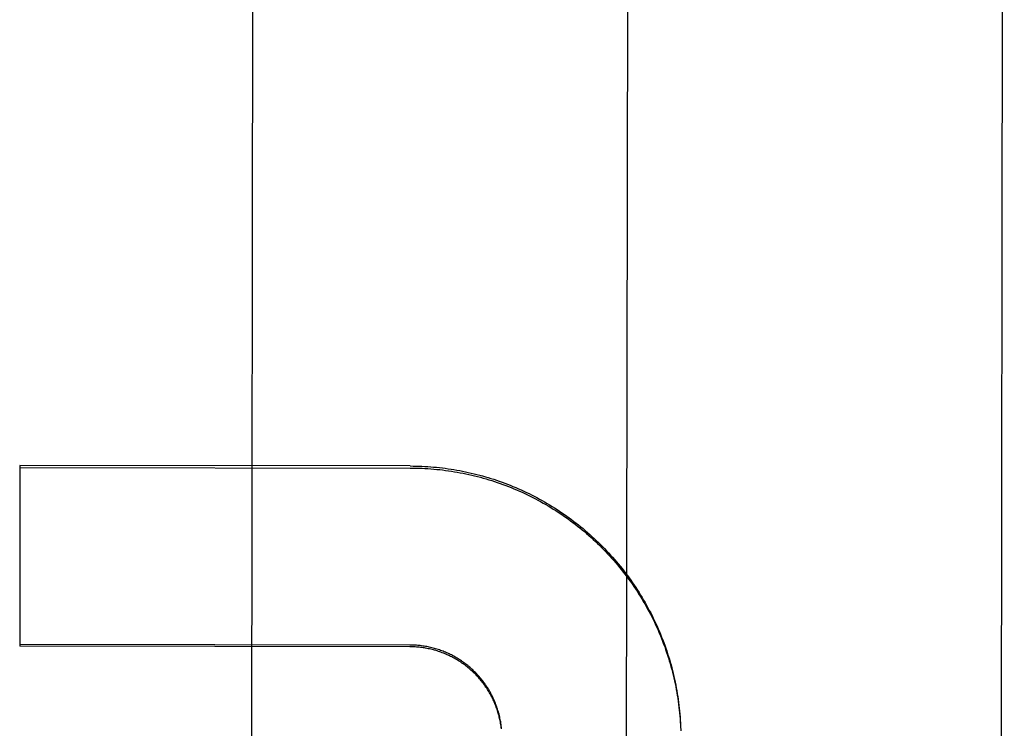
# Model space of a CAD drawing. Header units: inches. Extents: x 0 to 225, y 0 to 145.
# Tile 70 of 104: x 76.872 to 77.2, y 104.258 to 104.494. Entities that reach past the tile are written whole.
import ezdxf

# ---------------------------------------------------------------- set-up
doc = ezdxf.new("R2010")
doc.units = ezdxf.units.IN
doc.header["$LTSCALE"] = 12.3497320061
doc.header["$MEASUREMENT"] = 0
doc.linetypes.add('HIDDEN', pattern=[0.2, 0.1, -0.1])
doc.layers.add('DEFAULT_2', color=8, linetype='HIDDEN')

msp = doc.modelspace()

# ---------------------------------------------------------------- linework, layer by layer
at = {"layer": 'DEFAULT_2', "color": 8, "linetype": 'HIDDEN'}
for p, q in [((77.2000720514, 104.9270091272), (77.1970713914, 103.0317425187)), ((76.9497681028, 104.7352280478), (76.9488939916, 104.1831249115)), ((77.0747679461, 104.7350301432), (77.07389383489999, 104.1829270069)), ((76.8718403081, 104.3453765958), (76.8717449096, 104.2851213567)), ((76.87183925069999, 104.3447087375), (77.0019639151, 104.3445027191)), ((77.0019649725, 104.3451705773), (76.8718403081, 104.3453765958)), ((77.001869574, 104.2849153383), (76.8717449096, 104.2851213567)), ((77.0018705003, 104.2855003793), (76.8717458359, 104.2857063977)), ((77.0921337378, 104.2585619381), (77.0921713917, 104.2569602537))]:
    msp.add_line(p, q, dxfattribs=at)
for points in [[(77.0019639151, 104.3445027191), (77.0029499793, 104.3444963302), (77.00393579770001, 104.3444791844), (77.0049214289, 104.3444512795), (77.0059066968, 104.3444126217), (77.006891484, 104.3443632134), (77.0078756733, 104.3443030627), (77.0088591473, 104.3442321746), (77.0098417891, 104.3441505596), (77.01082348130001, 104.3440582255), (77.0118041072, 104.3439551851), (77.01278354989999, 104.3438414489), (77.0137616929, 104.3437170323), (77.0147384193, 104.3435819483), (77.01571361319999, 104.3434362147), (77.0166871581, 104.3432798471), (77.0176589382, 104.343112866), (77.0186288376, 104.3429352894), (77.0195967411, 104.3427471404), (77.0205625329, 104.3425484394), (77.0215260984, 104.342339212), (77.0224873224, 104.3421194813), (77.0234460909, 104.3418892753), (77.0244022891, 104.3416486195), (77.0253558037, 104.3413975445), (77.0263065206, 104.3411360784), (77.0272543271, 104.3408642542), (77.0281991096, 104.3405821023), (77.0291407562, 104.3402896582), (77.0300791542, 104.339986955), (77.0310141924, 104.3396740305), (77.0319457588, 104.3393509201), (77.032873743, 104.3390176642), (77.0337980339, 104.3386743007), (77.03471852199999, 104.3383208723), (77.0356350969, 104.3379574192), (77.0365476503, 104.3375839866), (77.03745607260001, 104.3372006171), (77.0383602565, 104.3368073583), (77.0392600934, 104.3364042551), (77.0401554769, 104.3359913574), (77.0410462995, 104.3355687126), (77.0419324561, 104.3351363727), (77.0428138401, 104.3346943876), (77.0436903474, 104.3342428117), (77.0445618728, 104.3337816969), (77.0454283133, 104.3333111), (77.04628956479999, 104.3328310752), (77.0471455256, 104.3323416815), (77.0479960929, 104.3318429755), (77.04884116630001, 104.3313350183), (77.04968064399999, 104.3308178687), (77.0505144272, 104.3302915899), (77.0513424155, 104.329756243), (77.0521645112, 104.3292118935), (77.0529806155, 104.3286586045), (77.0537906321, 104.3280964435), (77.05459446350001, 104.327525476), (77.0553920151, 104.3269457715), (77.05618319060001, 104.3263573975), (77.0569678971, 104.3257604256), (77.0577460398, 104.3251549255), (77.0585175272, 104.3245409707), (77.0592822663, 104.323918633), (77.0600401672, 104.3232879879), (77.0607911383, 104.322649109), (77.06153509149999, 104.322002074), (77.06227193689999, 104.3213469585), (77.0630015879, 104.3206838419), (77.0637239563, 104.3200128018), (77.0644389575, 104.3193339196), (77.0651465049, 104.3186472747), (77.0658465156, 104.3179529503), (77.0665389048, 104.3172510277), (77.06722359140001, 104.316541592), (77.0679004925, 104.3158247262), (77.0685695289, 104.3151005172), (77.0692306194, 104.3143690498), (77.0698836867, 104.3136304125), (77.0705286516, 104.312884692), (77.07116543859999, 104.3121319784), (77.0717939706, 104.3113723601), (77.0724141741, 104.3106059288), (77.0730259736, 104.3098327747), (77.0736292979, 104.3090529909), (77.07422407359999, 104.3082666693), (77.0748102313, 104.3074739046), (77.0753876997, 104.3066747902), (77.0759564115, 104.3058694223), (77.07651629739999, 104.3050578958), (77.0770672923, 104.3042403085), (77.0776093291, 104.3034167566), (77.0781423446, 104.3025873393), (77.0786662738, 104.3017521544), (77.07918105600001, 104.3009113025), (77.0796866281, 104.3000648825), (77.08018293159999, 104.2992129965), (77.08066990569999, 104.2983557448), (77.0811474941, 104.2974932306), (77.08161563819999, 104.2966255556), (77.0820742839, 104.2957528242), (77.08252337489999, 104.2948751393), (77.0829628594, 104.2939926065), (77.0833926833, 104.29310533), (77.0838127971, 104.2922134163), (77.0842231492, 104.2913169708), (77.0846236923, 104.2904161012), (77.08501437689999, 104.289510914), (77.0853951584, 104.2886015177), (77.0857659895, 104.28768802), (77.0861268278, 104.2867705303), (77.0864776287, 104.2858491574), (77.0868183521, 104.2849240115), (77.0871489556, 104.2839952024), (77.0874694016, 104.2830628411), (77.0877796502, 104.2821270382), (77.0880796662, 104.2811879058), (77.0883694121, 104.2802455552), (77.0886488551, 104.2793000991), (77.0889179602, 104.2783516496), (77.0891766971, 104.2774003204), (77.0894250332, 104.276446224), (77.0896629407, 104.2754894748), (77.0898903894, 104.2745301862), (77.0901073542, 104.2735684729), (77.0903138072, 104.2726044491), (77.0905097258, 104.27163823), (77.09069508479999, 104.2706699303), (77.0908698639, 104.2696996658), (77.0910340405, 104.2687275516), (77.0911875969, 104.2677537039), (77.0913305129, 104.2667782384), (77.0914627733, 104.2658012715), (77.09158436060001, 104.2648229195), (77.091695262, 104.263843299), (77.0917954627, 104.2628625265), (77.0918849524, 104.2618807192), (77.0919637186, 104.2608979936), (77.0920317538, 104.2599144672), (77.0920890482, 104.2589302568), (77.0921355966, 104.2579454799)], [(77.0019649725, 104.3451705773), (77.0029413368, 104.3451642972), (77.00391749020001, 104.3451474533), (77.0048935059, 104.3451200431), (77.0058691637, 104.3450820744), (77.00684427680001, 104.3450335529), (77.0078188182, 104.3449744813), (77.0087927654, 104.344904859), (77.0097659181, 104.3448247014), (77.0107380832, 104.3447340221), (77.0117092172, 104.344632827), (77.0126792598, 104.344521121), (77.0136480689, 104.3443989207), (77.0146155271, 104.3442662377), (77.0155815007, 104.3441230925), (77.0165458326, 104.343969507), (77.01750847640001, 104.3438054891), (77.0184693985, 104.3436310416), (77.0194284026, 104.3434462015), (77.0203852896, 104.3432510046), (77.0213400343, 104.3430454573), (77.0222926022, 104.3428295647), (77.0232428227, 104.3426033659), (77.0241905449, 104.3423668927), (77.0251356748, 104.3421201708), (77.0260780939, 104.3418632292), (77.02701772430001, 104.3415960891), (77.0279545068, 104.3413187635), (77.0288882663, 104.3410313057), (77.0298188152, 104.3407337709), (77.0307461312, 104.3404261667), (77.031670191, 104.3401084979), (77.0325908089, 104.3397808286), (77.0335078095, 104.3394432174), (77.0344211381, 104.3390956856), (77.0353307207, 104.3387382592), (77.0362364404, 104.3383709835), (77.0371382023, 104.3379938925), (77.0380358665, 104.3376070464), (77.0389292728, 104.3372105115), (77.0398183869, 104.3368043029), (77.0407031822, 104.3363884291), (77.041583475, 104.3359629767), (77.0424590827, 104.3355280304), (77.0433299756, 104.3350836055), (77.0441961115, 104.3346297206), (77.0450573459, 104.3341664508), (77.0459135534, 104.3336938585), (77.0467646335, 104.3332120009), (77.0476104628, 104.332720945), (77.048450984, 104.3322207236), (77.0492861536, 104.3317113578), (77.05011580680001, 104.331192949), (77.05093977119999, 104.3306656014), (77.0517580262, 104.3301293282), (77.052570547, 104.3295841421), (77.053377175, 104.3290301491), (77.0541777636, 104.3284674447), (77.0549722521, 104.327896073), (77.0557605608, 104.3273160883), (77.05654260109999, 104.3267275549), (77.05731830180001, 104.3261305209), (77.0580875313, 104.3255250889), (77.0588501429, 104.324911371), (77.0596061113, 104.3242893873), (77.0603554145, 104.3236591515), (77.0610978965, 104.323020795), (77.06183340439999, 104.3223744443), (77.062561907, 104.321720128), (77.0632833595, 104.3210578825), (77.0639976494, 104.3203878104), (77.0647046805, 104.3197099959), (77.0654043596, 104.3190245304), (77.0660965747, 104.3183315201), (77.06678128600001, 104.3176310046), (77.067458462, 104.3169230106), (77.0681279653, 104.316207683), (77.06878965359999, 104.315485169), (77.0694435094, 104.3147554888), (77.07008950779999, 104.3140186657), (77.0707275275, 104.3132748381), (77.07135745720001, 104.3125241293), (77.0719792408, 104.3117666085), (77.0725928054, 104.3110023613), (77.0731980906, 104.3102314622), (77.0737950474, 104.3094539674), (77.0743835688, 104.3086700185), (77.0749635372, 104.3078797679), (77.0755349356, 104.3070832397), (77.07609774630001, 104.3062804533), (77.07665185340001, 104.3054715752), (77.0771971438, 104.3046567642), (77.07773359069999, 104.303836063), (77.078261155, 104.3030095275), (77.07877976, 104.302177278), (77.0792893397, 104.3013394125), (77.0797898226, 104.300496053), (77.0802811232, 104.2996473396), (77.0807632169, 104.2987933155), (77.0812360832, 104.297934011), (77.0816996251, 104.2970696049), (77.0821537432, 104.2962002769), (77.0825984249, 104.2953260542), (77.0830336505, 104.2944469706), (77.0834593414, 104.2935631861), (77.0838754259, 104.2926748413), (77.0842818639, 104.2917820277), (77.0846786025, 104.2908848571), (77.0850656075, 104.2899834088), (77.08544284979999, 104.2890777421), (77.0858102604, 104.2881680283), (77.0861677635, 104.2872544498), (77.08651535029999, 104.2863370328), (77.0868530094, 104.2854158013), (77.0871806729, 104.284490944), (77.0874982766, 104.2835626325), (77.087805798, 104.2826309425), (77.08810320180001, 104.2816959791), (77.0883904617, 104.2807578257), (77.0886675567, 104.2798165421), (77.0889344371, 104.2788723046), (77.089191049, 104.2779252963), (77.0894373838, 104.2769755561), (77.0896734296, 104.2760231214), (77.08989914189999, 104.2750681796), (77.0901144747, 104.2741109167), (77.09031942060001, 104.2731513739), (77.090513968, 104.2721895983), (77.090698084, 104.2712257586), (77.0908717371, 104.2702600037), (77.0910349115, 104.26929244), (77.0911875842, 104.2683231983), (77.0913297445, 104.2673523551), (77.0914613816, 104.2663799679), (77.09158247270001, 104.265406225), (77.09169299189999, 104.2644313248), (77.091792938, 104.263455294), (77.0918823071, 104.2624781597), (77.0919610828, 104.2615001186), (77.09202924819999, 104.260521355), (77.0920868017, 104.2595419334), (77.0921337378, 104.2585619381)], [(77.0323747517, 104.257607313), (77.03232257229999, 104.2580434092), (77.0322641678, 104.2584787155), (77.0321995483, 104.2589131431), (77.0321287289, 104.2593466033), (77.03205172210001, 104.2597790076), (77.03196854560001, 104.2602102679), (77.03187921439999, 104.2606402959), (77.03178374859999, 104.2610690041), (77.03168216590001, 104.2614963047), (77.0315744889, 104.2619221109), (77.0314607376, 104.2623463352), (77.0313409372, 104.2627688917), (77.0312151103, 104.2631896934), (77.03108328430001, 104.2636086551), (77.0309454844, 104.2640256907), (77.0308017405, 104.2644407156), (77.0306520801, 104.2648536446), (77.0304965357, 104.2652643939), (77.0303351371, 104.2656728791), (77.030167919, 104.2660790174), (77.0299949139, 104.2664827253), (77.0298161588, 104.2668839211), (77.0296316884, 104.2672825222), (77.0294415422, 104.2676784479), (77.0292457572, 104.2680716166), (77.0290443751, 104.2684619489), (77.02883743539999, 104.2688493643), (77.02862498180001, 104.2692337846), (77.0284070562, 104.2696151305), (77.0281837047, 104.2699933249), (77.0279549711, 104.2703682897), (77.0277209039, 104.2707399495), (77.0274815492, 104.2711082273), (77.0272369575, 104.2714730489), (77.026987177, 104.2718343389), (77.0267322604, 104.2721920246), (77.0264722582, 104.2725460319), (77.02620722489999, 104.2728962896), (77.025937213, 104.2732427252), (77.0256622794, 104.273585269), (77.0253824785, 104.2739238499), (77.0250978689, 104.2742584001), (77.0248085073, 104.27458885), (77.0245144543, 104.2749151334), (77.0242157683, 104.2752371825), (77.0239125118, 104.2755549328), (77.0236047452, 104.2758683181), (77.0232925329, 104.2761772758), (77.0229759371, 104.2764817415), (77.0226550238, 104.2767816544), (77.0223298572, 104.277076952), (77.02200050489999, 104.2773675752), (77.021667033, 104.2776534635), (77.0213295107, 104.2779345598), (77.02098800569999, 104.2782108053), (77.0206425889, 104.2784821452), (77.0202933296, 104.2787485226), (77.0199403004, 104.2790098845), (77.019583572, 104.2792661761), (77.0192232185, 104.2795173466), (77.0188593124, 104.2797633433), (77.0184919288, 104.2800041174), (77.0181211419, 104.2802396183), (77.01774702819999, 104.2804697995), (77.0173696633, 104.2806946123), (77.016989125, 104.2809140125), (77.0166054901, 104.2811279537), (77.0162188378, 104.2813363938), (77.0158292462, 104.2815392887), (77.0154367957, 104.2817365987), (77.0150415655, 104.2819282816), (77.01464363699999, 104.2821143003), (77.0142430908, 104.2822946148), (77.0138400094, 104.2824691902), (77.0134344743, 104.2826379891), (77.01302656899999, 104.2828009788), (77.012616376, 104.2829581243), (77.01220397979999, 104.2831093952), (77.0117894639, 104.2832547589), (77.0113729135, 104.2833941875), (77.01095441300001, 104.2835276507), (77.0105340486, 104.2836551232), (77.0101119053, 104.2837765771), (77.0096880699, 104.2838919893), (77.0092626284, 104.2840013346), (77.00883566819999, 104.2841045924), (77.0084072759, 104.2842017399), (77.0079775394, 104.284292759), (77.007546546, 104.2843776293), (77.00711438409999, 104.2844563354), (77.0066811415, 104.2845288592), (77.006246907, 104.284595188), (77.0058117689, 104.2846553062), (77.0053758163, 104.2847092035), (77.004939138, 104.2847568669), (77.0045018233, 104.2847982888), (77.0040639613, 104.2848334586), (77.0036256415, 104.2848623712), (77.0031869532, 104.2848850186), (77.00274798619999, 104.2849013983), (77.0023088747, 104.2849115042), (77.001869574, 104.2849153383)], [(77.0324237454, 104.2576986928), (77.0323784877, 104.2581327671), (77.0323270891, 104.2585661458), (77.0322695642, 104.2589986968), (77.0322059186, 104.2594303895), (77.03213615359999, 104.2598612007), (77.0320602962, 104.2602909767), (77.0319783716, 104.2607195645), (77.0318903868, 104.2611469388), (77.0317963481, 104.2615730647), (77.0316962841, 104.2619978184), (77.0315902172, 104.2624210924), (77.0314781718, 104.2628428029), (77.03136017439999, 104.2632628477), (77.0312362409, 104.2636811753), (77.03110638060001, 104.2640977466), (77.03097063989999, 104.2645124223), (77.0308290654, 104.2649250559), (77.0306816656, 104.2653356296), (77.0305284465, 104.2657441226), (77.0303694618, 104.2661503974), (77.0302047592, 104.2665543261), (77.0300343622, 104.2669558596), (77.0298582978, 104.2673549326), (77.029676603, 104.2677514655), (77.0294893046, 104.2681453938), (77.0292964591, 104.2685366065), (77.0290981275, 104.2689249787), (77.0288943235, 104.2693104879), (77.0286850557, 104.2696931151), (77.0284704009, 104.2700727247), (77.0282504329, 104.2704491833), (77.0280251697, 104.2708224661), (77.0277946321, 104.2711925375), (77.0275588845, 104.2715592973), (77.0273179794, 104.2719226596), (77.0270719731, 104.2722825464), (77.0268209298, 104.2726388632), (77.02656487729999, 104.2729915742), (77.0263038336, 104.2733406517), (77.0260378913, 104.2736859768), (77.02576714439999, 104.274027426), (77.0254916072, 104.2743649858), (77.0252112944, 104.2746986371), (77.0249262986, 104.2750282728), (77.024636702, 104.2753537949), (77.0243425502, 104.2756751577), (77.0240438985, 104.2759923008), (77.0237407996, 104.2763051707), (77.0234332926, 104.2766137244), (77.0231214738, 104.2769178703), (77.0228054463, 104.2772175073), (77.0224852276, 104.2775126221), (77.0221608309, 104.2778032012), (77.0218323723, 104.278089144), (77.0214999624, 104.2783703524), (77.0211636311, 104.2786468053), (77.0208234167, 104.2789184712), (77.0204794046, 104.279185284), (77.0201316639, 104.2794471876), (77.0197802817, 104.2797041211), (77.0194253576, 104.2799560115), (77.0190669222, 104.2802028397), (77.0187049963, 104.2804445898), (77.0183397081, 104.2806811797), (77.0179711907, 104.2809125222), (77.01759944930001, 104.2811386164), (77.0172244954, 104.2813594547), (77.0168464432, 104.2815749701), (77.0164653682, 104.2817851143), (77.0160813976, 104.2819898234), (77.0156946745, 104.2821890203), (77.0153052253, 104.2823826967), (77.0149130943, 104.282570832), (77.0145183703, 104.282753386), (77.0141211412, 104.2829303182), (77.0137214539, 104.283101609), (77.01331933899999, 104.283267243), (77.0129149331, 104.2834271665), (77.01250836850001, 104.2835813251), (77.0120996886, 104.2837297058), (77.01168895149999, 104.2838722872), (77.0112762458, 104.2840090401), (77.0108616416, 104.2841399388), (77.0104452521, 104.2842649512), (77.0100272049, 104.2843840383), (77.00960752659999, 104.2844971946), (77.0091862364, 104.2846044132), (77.0087634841, 104.2847056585), (77.0083394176, 104.2848008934), (77.0079140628, 104.2848901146), (77.0074874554, 104.284973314), (77.0070597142, 104.2850504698), (77.00663094, 104.285121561), (77.0062012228, 104.285186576), (77.0057706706, 104.2852454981), (77.0053393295, 104.2852983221), (77.0049072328, 104.2853450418), (77.0044745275, 104.2853856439), (77.00404136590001, 104.2854201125), (77.003607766, 104.2854484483), (77.0031737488, 104.2854706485), (77.0027394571, 104.2854867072), (77.0023050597, 104.2854966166), (77.0018705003, 104.2855003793)]]:
    msp.add_lwpolyline(points, dxfattribs=at)

doc.saveas('drawing.dxf')
